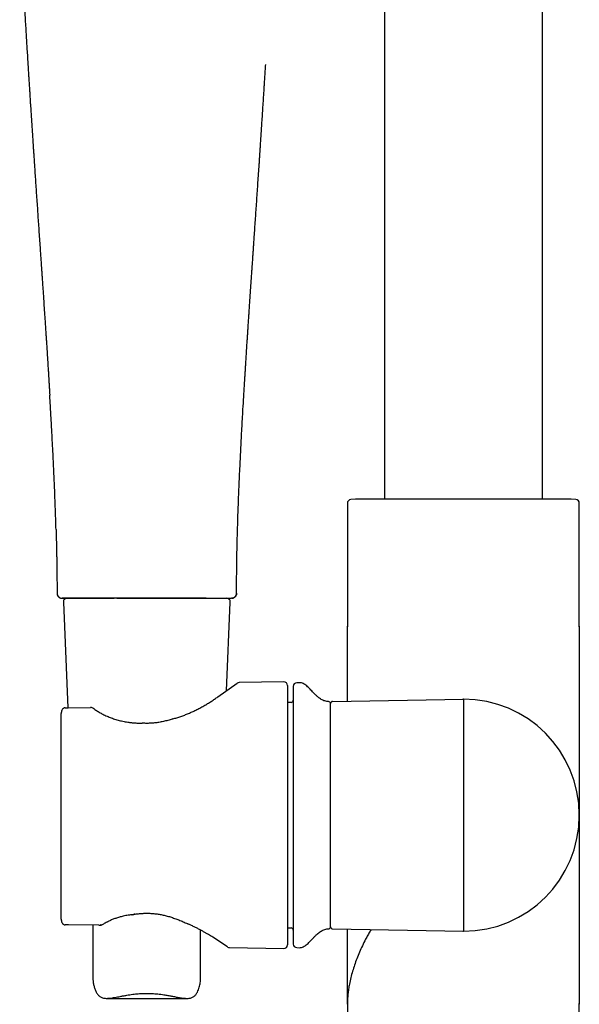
# Model space of a CAD drawing. Header units: millimetres. Extents: x 8 to 1715, y 12 to 2679.
# Tile 14 of 19: x 809 to 887, y 2011 to 2149. Entities that reach past the tile are written whole.
import ezdxf

# ---------------------------------------------------------------- set-up
doc = ezdxf.new("R2010")
doc.units = ezdxf.units.MM

msp = doc.modelspace()

# ---------------------------------------------------------------- linework, layer by layer
at = {"color": 7, "linetype": 'Continuous', "lineweight": 30}
for p, q in [((860, 2349.82), (860, 2081.78)), ((882, 2081.78), (882, 2349.82)), ((855.99, 2081.78), (855.32, 2081.74)), ((886.01, 2081.78), (855.99, 2081.78)), ((886.68, 2081.74), (886.01, 2081.78)), ((854.85, 2081.24), (854.85, 2064.14)), ((887.15, 2064.14), (887.15, 2081.24)), ((814.43, 2068.7), (814.42, 2068.7)), ((815.05, 2068.01), (815.11, 2068.01)), ((815.11, 2068.01), (815.11, 2068.02)), ((818.63, 2068.01), (822.39, 2068.01)), ((822.73, 2068.01), (826.91, 2068.01)), ((826.91, 2068.01), (835.2, 2068.01)), ((835.2, 2068.01), (835.24, 2068.01)), ((838.78, 2068.01), (838.71, 2068.01)), ((839.4, 2068.7), (839.41, 2068.7)), ((815.29, 2067.48), (815.92, 2052.76)), ((838, 2055.12), (838.54, 2067.48)), ((854.85, 2064.14), (854.85, 2064.04)), ((854.85, 2053.69), (854.85, 2064.14)), ((887.15, 2064.04), (887.15, 2064.14)), ((887.15, 2064.14), (887.15, 2037.82)), ((836.8, 2054.28), (839.51, 2056.18)), ((845.99, 2056.38), (839.79, 2056.27)), ((846.5, 2055.88), (846.5, 2037.82)), ((848.21, 2056.26), (847.79, 2056.25)), ((815.98, 2052.77), (819.07, 2052.81)), ((847.01, 2053.51), (846.5, 2053.49)), ((852.5, 2022.29), (852.5, 2053.35)), ((852.79, 2053.65), (871, 2053.97)), ((871, 2053.97), (871, 2037.82)), ((815, 2023.35), (815, 2051.97)), ((846.5, 2037.82), (846.5, 2019.76)), ((871, 2037.82), (871, 2021.67)), ((887.15, 2037.82), (887.15, 2011.5)), ((820.21, 2022.52), (815.99, 2022.55)), ((819.41, 2022.53), (819.41, 2015.05)), ((820.48, 2022.52), (820.52, 2022.53)), ((834.41, 2015.05), (834.41, 2021.83)), ((846.5, 2022.15), (847.01, 2022.13)), ((852.79, 2021.99), (871, 2021.67)), ((854.85, 2011.5), (854.85, 2021.95)), ((838.15, 2019.48), (836.09, 2020.83)), ((838.42, 2019.39), (845.99, 2019.26)), ((847.79, 2019.39), (848.21, 2019.38)), ((821.33, 2012.32), (832.5, 2012.32)), ((854.85, 2011.6), (854.85, 2011.5)), ((854.85, 2011.5), (854.85, 1966.59)), ((854.85, 2011.5), (854.85, 2011.5)), ((887.15, 2011.5), (887.15, 2011.6)), ((887.15, 2011.5), (887.15, 2011.6)), ((887.15, 1966.59), (887.15, 2011.5)), ((887.15, 2011.5), (887.15, 2011.5))]:
    msp.add_line(p, q, dxfattribs=at)
for centre, radius, start, end in [((855.35, 2081.24), 0.5, 93.928, 180), ((886.65, 2081.24), 0.5, 0, 86.072), ((815.79, 2067.51), 0.5, 90, 182.4813), ((838.04, 2067.51), 0.5, 357.5187, 90), ((839.8, 2055.77), 0.5, 91.2523, 124.969), ((846, 2055.88), 0.5, 0, 91), ((847.8, 2055.75), 0.5, 91, 180), ((848.23, 2055.26), 1, 61.7897, 91), ((815.56, 2052.26), 0.5, 90.8202, 154.3878), ((815.56, 2052.26), 0.5, 90.8202, 154.4597), ((819.08, 2052.31), 0.5, 63.0662, 90.8202), ((847, 2053.81), 0.3, 272, 0), ((852.2, 2053.34), 0.3, 0, 90.8412), ((852.8, 2053.35), 0.3, 91, 180), ((871, 2037.82), 16.15, 270, 90), ((819.3, 2052.2), 0.5, 54.931, 63.5471), ((826.26, 2050.12), 0.5, 86.6138, 89.8504), ((830.68, 2050.74), 0.5, 105.5725, 108.1678), ((824.78, 2024.47), 0.5, 276.8712, 279.712), ((815.56, 2023.06), 0.5, 205.3811, 269.5275), ((815.56, 2023.06), 0.5, 205.3163, 269.5275), ((832.94, 2023.1), 0.5, 243.9965, 246.6851), ((847, 2021.83), 0.3, 0, 88), ((852.2, 2022.3), 0.3, 269.1588, 0), ((852.8, 2022.29), 0.3, 180, 269), ((847.8, 2019.89), 0.5, 180, 269), ((838.43, 2019.89), 0.5, 236.7746, 268.8038), ((846, 2019.76), 0.5, 269, 0), ((848.23, 2020.38), 1, 269, 298.2103)]:
    msp.add_arc(centre, radius, start, end, dxfattribs=at)
for points, knots in [([(809.21, 2162.35), (809.24, 2161.81), (809.29, 2160.73), (809.38, 2159.15), (809.46, 2157.61), (809.54, 2156.12), (809.62, 2154.68), (809.7, 2153.31), (809.78, 2151.98), (809.85, 2150.7), (809.92, 2149.47), (809.99, 2148.27), (810.06, 2147.1), (810.13, 2145.99), (810.19, 2144.93), (810.26, 2143.91), (810.32, 2142.94), (810.37, 2142.06), (810.42, 2141.25), (810.47, 2140.52), (810.51, 2139.81), (810.56, 2139.11), (810.6, 2138.43), (810.64, 2137.75), (810.68, 2137.1), (810.73, 2136.33), (810.79, 2135.46), (810.85, 2134.5), (810.91, 2133.56), (810.96, 2132.83), (811, 2132.3), (811.02, 2131.97), (811.04, 2131.66), (811.06, 2131.38), (811.08, 2131.11), (811.09, 2130.88), (811.1, 2130.7), (811.11, 2130.58), (811.11, 2130.53), (811.12, 2130.48), (811.12, 2130.43), (811.13, 2130.36), (811.13, 2130.25), (811.14, 2130.09), (811.16, 2129.87), (811.18, 2129.62), (811.2, 2129.32), (811.22, 2128.98), (811.24, 2128.59), (811.27, 2128.18), (811.3, 2127.76), (811.33, 2127.33), (811.37, 2126.67), (811.43, 2125.79), (811.51, 2124.65), (811.59, 2123.51), (811.67, 2122.36), (811.74, 2121.24), (811.82, 2120.11), (811.9, 2118.95), (811.98, 2117.74), (812.05, 2116.78), (812.1, 2116.07), (812.13, 2115.64), (812.16, 2115.23), (812.18, 2114.87), (812.2, 2114.59), (812.21, 2114.36), (812.23, 2114.16), (812.24, 2113.99), (812.25, 2113.85), (812.26, 2113.74), (812.26, 2113.65), (812.27, 2113.57), (812.28, 2113.46), (812.29, 2113.33), (812.3, 2113.15), (812.31, 2112.91), (812.33, 2112.61), (812.36, 2112.27), (812.38, 2111.91), (812.41, 2111.54), (812.43, 2111.17), (812.46, 2110.77), (812.5, 2110.18), (812.55, 2109.42), (812.61, 2108.5), (812.67, 2107.64), (812.73, 2106.83), (812.78, 2106.06), (812.82, 2105.34), (812.87, 2104.65), (812.91, 2103.98), (812.96, 2103.31), (813, 2102.72), (813.03, 2102.21), (813.06, 2101.79), (813.08, 2101.36), (813.11, 2100.93), (813.14, 2100.5), (813.16, 2100.08), (813.19, 2099.7), (813.21, 2099.35), (813.23, 2099.08), (813.24, 2098.89), (813.25, 2098.76), (813.25, 2098.66), (813.26, 2098.58), (813.26, 2098.54), (813.26, 2098.52), (813.26, 2098.48), (813.27, 2098.42), (813.27, 2098.33), (813.28, 2098.19), (813.29, 2098.01), (813.31, 2097.76), (813.33, 2097.47), (813.35, 2097.13), (813.37, 2096.74), (813.39, 2096.45), (813.4, 2096.28), (813.4, 2096.26)], [0, 0, 0, 0, 0.024705, 0.048687, 0.071945, 0.09448, 0.116291, 0.137009, 0.15703, 0.176353, 0.194979, 0.213265, 0.230826, 0.247661, 0.263769, 0.279152, 0.293808, 0.307738, 0.319331, 0.33037, 0.341079, 0.351606, 0.361951, 0.372114, 0.382094, 0.391893, 0.406922, 0.421502, 0.435632, 0.449312, 0.454674, 0.459693, 0.464363, 0.468685, 0.472656, 0.476279, 0.47954, 0.480787, 0.481542, 0.482053, 0.482823, 0.483865, 0.48518, 0.487797, 0.491087, 0.495049, 0.499556, 0.5047, 0.510484, 0.516877, 0.52338, 0.52981, 0.536166, 0.553264, 0.569804, 0.587922, 0.605321, 0.622006, 0.638649, 0.656517, 0.674827, 0.69358, 0.700155, 0.706783, 0.713219, 0.718914, 0.722853, 0.726322, 0.729319, 0.731846, 0.733939, 0.735541, 0.736794, 0.73801, 0.739556, 0.741571, 0.744055, 0.747812, 0.752298, 0.757515, 0.763461, 0.768645, 0.77428, 0.780366, 0.786646, 0.801133, 0.814964, 0.828138, 0.840338, 0.851915, 0.862869, 0.8732, 0.883118, 0.893279, 0.903731, 0.909962, 0.916292, 0.922721, 0.929249, 0.935876, 0.942328, 0.948195, 0.953472, 0.958158, 0.96028, 0.962255, 0.96402, 0.964982, 0.965598, 0.965888, 0.966139, 0.967108, 0.96851, 0.970345, 0.973342, 0.977054, 0.981482, 0.986627, 0.992488, 0.999065, 1, 1, 1, 1]), ([(840.43, 2096.28), (840.43, 2096.3), (840.44, 2096.46), (840.45, 2096.74), (840.48, 2097.11), (840.5, 2097.45), (840.52, 2097.75), (840.53, 2098.01), (840.55, 2098.24), (840.56, 2098.45), (840.57, 2098.62), (840.58, 2098.72), (840.58, 2098.8), (840.59, 2098.86), (840.59, 2098.95), (840.6, 2099.06), (840.61, 2099.21), (840.62, 2099.41), (840.64, 2099.67), (840.65, 2099.97), (840.68, 2100.3), (840.7, 2100.65), (840.72, 2101.01), (840.74, 2101.37), (840.78, 2101.96), (840.83, 2102.77), (840.89, 2103.65), (840.94, 2104.37), (840.98, 2104.93), (841.01, 2105.52), (841.05, 2106.14), (841.1, 2106.78), (841.14, 2107.45), (841.19, 2108.16), (841.23, 2108.78), (841.27, 2109.32), (841.3, 2109.78), (841.33, 2110.24), (841.36, 2110.7), (841.39, 2111.16), (841.42, 2111.6), (841.45, 2112.03), (841.48, 2112.43), (841.5, 2112.78), (841.52, 2113.06), (841.54, 2113.28), (841.55, 2113.44), (841.56, 2113.57), (841.56, 2113.68), (841.57, 2113.77), (841.58, 2113.85), (841.58, 2113.97), (841.6, 2114.12), (841.61, 2114.33), (841.63, 2114.57), (841.65, 2114.86), (841.67, 2115.23), (841.7, 2115.67), (841.73, 2116.16), (841.77, 2116.66), (841.8, 2117.15), (841.84, 2117.63), (841.87, 2118.11), (841.92, 2118.82), (841.98, 2119.74), (842.06, 2120.89), (842.14, 2122.03), (842.22, 2123.19), (842.3, 2124.38), (842.38, 2125.59), (842.46, 2126.81), (842.53, 2127.77), (842.57, 2128.44), (842.6, 2128.8), (842.62, 2129.12), (842.64, 2129.41), (842.65, 2129.67), (842.67, 2129.9), (842.68, 2130.09), (842.69, 2130.24), (842.7, 2130.35), (842.71, 2130.44), (842.71, 2130.5), (842.71, 2130.55), (842.72, 2130.59), (842.72, 2130.66), (842.73, 2130.76), (842.74, 2130.89), (842.74, 2131.03), (842.76, 2131.26), (842.78, 2131.58), (842.81, 2132.02), (842.85, 2132.66), (842.91, 2133.49), (842.97, 2134.51), (843.04, 2135.56), (843.11, 2136.65), (843.19, 2137.77), (843.25, 2138.76), (843.3, 2139.62), (843.35, 2140.33), (843.39, 2141.06), (843.44, 2141.71), (843.46, 2142.12), (843.47, 2142.28)], [0, 0, 0, 0, 0.00135, 0.010247, 0.018347, 0.025651, 0.032159, 0.03787, 0.042786, 0.047537, 0.051193, 0.053752, 0.054624, 0.055936, 0.057883, 0.060305, 0.063146, 0.067901, 0.073501, 0.079947, 0.087237, 0.095136, 0.102969, 0.110692, 0.118308, 0.141534, 0.163687, 0.175796, 0.187938, 0.200701, 0.21409, 0.228106, 0.242748, 0.258017, 0.273913, 0.28353, 0.293362, 0.303411, 0.313675, 0.3237, 0.332923, 0.342762, 0.351484, 0.35909, 0.365579, 0.369772, 0.373318, 0.376216, 0.378469, 0.380242, 0.381857, 0.384168, 0.387616, 0.392011, 0.397355, 0.403648, 0.410888, 0.421431, 0.432286, 0.443036, 0.453682, 0.464223, 0.47466, 0.484992, 0.510365, 0.535085, 0.559457, 0.584786, 0.611225, 0.636901, 0.663543, 0.691151, 0.69943, 0.707187, 0.714234, 0.720571, 0.726198, 0.731115, 0.735322, 0.738818, 0.740966, 0.742718, 0.744074, 0.745035, 0.74579, 0.747159, 0.749623, 0.752436, 0.755449, 0.758661, 0.767114, 0.7767, 0.787419, 0.80876, 0.830867, 0.853734, 0.877361, 0.901747, 0.926893, 0.942067, 0.957505, 0.973315, 0.989899, 1, 1, 1, 1]), ([(814.27, 2077.59), (814.27, 2077.59), (814.26, 2077.94), (814.23, 2078.99), (814.19, 2080.15), (814.16, 2081.07), (814.14, 2081.4), (814.13, 2081.73), (814.12, 2082.06), (814.08, 2083.16), (814.01, 2084.84), (813.9, 2087.11), (813.8, 2089.19), (813.71, 2090.75), (813.66, 2091.76), (813.63, 2092.23), (813.61, 2092.7), (813.58, 2093.17), (813.56, 2093.6), (813.52, 2094.17), (813.48, 2094.9), (813.44, 2095.66), (813.41, 2096.11), (813.4, 2096.26)], [0, 0, 0, 0, 0.000099, 0.056687, 0.168665, 0.186314, 0.203976, 0.221653, 0.239345, 0.25626, 0.399161, 0.509198, 0.620769, 0.733872, 0.75896, 0.784123, 0.809359, 0.83467, 0.85881, 0.878643, 0.926714, 0.976639, 1, 1, 1, 1]), ([(839.56, 2077.59), (839.56, 2077.68), (839.58, 2078.71), (839.65, 2080.68), (839.76, 2083.53), (839.89, 2086.31), (840.02, 2089.01), (840.16, 2091.63), (840.29, 2093.99), (840.38, 2095.54), (840.42, 2096.21), (840.43, 2096.28)], [0, 0, 0, 0, 0.014115, 0.164529, 0.317054, 0.471879, 0.610175, 0.750514, 0.893011, 0.988294, 1, 1, 1, 1]), ([(814.27, 2077.59), (814.27, 2077.55), (814.27, 2077.46), (814.28, 2077.3), (814.28, 2077.07), (814.29, 2076.79), (814.3, 2076.45), (814.31, 2076.07), (814.32, 2075.64), (814.33, 2075.17), (814.34, 2074.67), (814.35, 2074.14), (814.37, 2073.58), (814.38, 2072.97), (814.39, 2072.33), (814.39, 2071.66), (814.4, 2070.96), (814.41, 2070.25), (814.41, 2069.51), (814.41, 2068.99), (814.42, 2068.71), (814.42, 2068.7)], [0, 0, 0, 0, 0.012032, 0.031925, 0.055456, 0.088497, 0.126768, 0.170255, 0.218935, 0.272781, 0.327674, 0.387015, 0.450776, 0.518926, 0.591433, 0.668266, 0.74464, 0.8248, 0.908719, 0.996369, 1, 1, 1, 1]), ([(839.41, 2068.7), (839.41, 2068.73), (839.41, 2069.03), (839.41, 2069.6), (839.42, 2070.38), (839.43, 2071.13), (839.43, 2071.84), (839.44, 2072.5), (839.45, 2073.11), (839.46, 2073.68), (839.47, 2074.21), (839.48, 2074.7), (839.49, 2075.18), (839.5, 2075.64), (839.51, 2076.07), (839.52, 2076.45), (839.53, 2076.79), (839.54, 2077.07), (839.55, 2077.3), (839.55, 2077.46), (839.55, 2077.56), (839.56, 2077.59)], [0, 0, 0, 0, 0.009045, 0.1016101, 0.1899765, 0.2741109, 0.3539795, 0.4295487, 0.4968319, 0.5602363, 0.6197355, 0.6753043, 0.7269187, 0.7807432, 0.8294029, 0.8728715, 0.9111273, 0.9441543, 0.967676, 0.9875609, 1, 1, 1, 1]), ([(814.41, 2068.7), (814.41, 2068.66), (814.42, 2068.57), (814.46, 2068.44), (814.52, 2068.32), (814.61, 2068.21), (814.73, 2068.12), (814.84, 2068.06), (814.91, 2068.04), (814.95, 2068.03)], [0, 0, 0, 0, 0.137758, 0.28374, 0.43577, 0.591012, 0.746252, 0.898274, 1, 1, 1, 1]), ([(814.42, 2068.71), (814.43, 2068.67), (814.43, 2068.59), (814.46, 2068.48), (814.49, 2068.4), (814.52, 2068.35), (814.55, 2068.3), (814.58, 2068.26), (814.63, 2068.2), (814.7, 2068.14), (814.75, 2068.11), (814.77, 2068.1)], [0, 0, 0, 0, 0.152965, 0.285051, 0.391171, 0.468214, 0.517365, 0.565137, 0.683877, 0.841533, 1, 1, 1, 1]), ([(814.43, 2068.71), (814.43, 2068.66), (814.43, 2068.56), (814.48, 2068.44), (814.53, 2068.34), (814.58, 2068.26), (814.65, 2068.19), (814.74, 2068.12), (814.86, 2068.05), (814.95, 2068.03), (815, 2068.02)], [0, 0, 0, 0, 0.154406, 0.291496, 0.405371, 0.492589, 0.58206, 0.698403, 0.839324, 1, 1, 1, 1]), ([(814.87, 2068.05), (814.88, 2068.05), (814.9, 2068.04), (814.93, 2068.03), (814.95, 2068.03)], [0, 0, 0, 0, 0.250026, 1, 1, 1, 1]), ([(814.98, 2068.03), (814.99, 2068.03), (814.99, 2068.02), (815.03, 2068.01), (815.05, 2068.01)], [0, 0, 0, 0, 0.526202, 1, 1, 1, 1]), ([(815.1, 2068.01), (815.12, 2068.01), (815.16, 2068.01), (815.25, 2068.01), (815.34, 2068.01), (815.45, 2068.01), (815.56, 2068.01), (815.69, 2068.01), (815.82, 2068.01), (815.96, 2068.01), (816.09, 2068.01), (816.21, 2068.01), (816.35, 2068.01), (816.5, 2068.01), (816.69, 2068.01), (816.91, 2068.01), (817.15, 2068.01), (817.4, 2068.01), (817.66, 2068.01), (817.95, 2068.01), (818.26, 2068.01), (818.48, 2068.01), (818.59, 2068.01)], [0, 0, 0, 0, 0.065252, 0.126742, 0.184471, 0.23844, 0.288649, 0.335097, 0.385014, 0.429709, 0.469183, 0.503436, 0.53836, 0.578697, 0.624446, 0.675607, 0.732181, 0.780429, 0.832018, 0.886949, 0.945219, 1, 1, 1, 1]), ([(818.63, 2068.01), (818.45, 2068.01), (818.1, 2068.01), (817.63, 2068.01), (817.18, 2068.01), (816.78, 2068.01), (816.41, 2068.01), (816.09, 2068.01), (815.82, 2068.01), (815.6, 2068.01), (815.42, 2068.01), (815.28, 2068.01), (815.19, 2068.01), (815.12, 2068.01), (815.12, 2068.01), (815.11, 2068.01)], [0, 0, 0, 0, 0.0799973, 0.1599963, 0.2399965, 0.3199969, 0.399997, 0.4799962, 0.5599948, 0.6333288, 0.706663, 0.7799976, 0.8533325, 0.9266672, 1, 1, 1, 1]), ([(820.39, 2068.01), (820.21, 2068.01), (819.86, 2068.01), (819.4, 2068.01), (818.99, 2068.01), (818.75, 2068.01), (818.63, 2068.01)], [0, 0, 0, 0, 0.28, 0.559996, 0.78, 1, 1, 1, 1]), ([(824.94, 2068.01), (824.78, 2068.01), (824.47, 2068.01), (824.02, 2068.01), (823.58, 2068.01), (823.15, 2068.01), (822.72, 2068.01), (822.33, 2068.01), (821.98, 2068.01), (821.67, 2068.01), (821.37, 2068.01), (821.08, 2068.01), (820.75, 2068.01), (820.52, 2068.01), (820.39, 2068.01)], [0, 0, 0, 0, 0.099736, 0.193614, 0.281741, 0.375581, 0.468047, 0.55723, 0.629432, 0.704259, 0.770953, 0.832923, 0.90927, 1, 1, 1, 1]), ([(826.91, 2068.01), (826.73, 2068.01), (826.36, 2068.01), (825.84, 2068.01), (825.37, 2068.01), (825.08, 2068.01), (824.94, 2068.01)], [0, 0, 0, 0, 0.280003, 0.559999, 0.780001, 1, 1, 1, 1]), ([(835.2, 2068.01), (835.02, 2068.01), (834.67, 2068.01), (834.1, 2068.01), (833.5, 2068.01), (832.88, 2068.01), (832.23, 2068.01), (831.56, 2068.01), (830.9, 2068.01), (830.24, 2068.01), (829.59, 2068.01), (828.93, 2068.01), (828.26, 2068.01), (827.59, 2068.01), (827.14, 2068.01), (826.91, 2068.01)], [0, 0, 0, 0, 0.079997, 0.159996, 0.239996, 0.319997, 0.399997, 0.479997, 0.559996, 0.63333, 0.706663, 0.779996, 0.853329, 0.926663, 1, 1, 1, 1]), ([(835.2, 2068.01), (835.37, 2068.01), (835.72, 2068.01), (836.2, 2068.01), (836.64, 2068.01), (837.05, 2068.01), (837.41, 2068.01), (837.73, 2068.01), (838, 2068.01), (838.23, 2068.01), (838.4, 2068.01), (838.54, 2068.01), (838.64, 2068.01), (838.7, 2068.01), (838.71, 2068.01), (838.71, 2068.01)], [0, 0, 0, 0, 0.079997, 0.159996, 0.239996, 0.319997, 0.399997, 0.479996, 0.559994, 0.633328, 0.706662, 0.779997, 0.853332, 0.926667, 1, 1, 1, 1]), ([(835.24, 2068.01), (835.38, 2068.01), (835.67, 2068.01), (836.08, 2068.01), (836.46, 2068.01), (836.81, 2068.01), (837.12, 2068.01), (837.4, 2068.01), (837.64, 2068.01), (837.88, 2068.01), (838.1, 2068.01), (838.3, 2068.01), (838.46, 2068.01), (838.58, 2068.01), (838.66, 2068.01), (838.7, 2068.01), (838.72, 2068.01)], [0, 0, 0, 0, 0.072942, 0.150473, 0.225759, 0.298798, 0.36959, 0.438135, 0.504434, 0.568485, 0.650387, 0.728296, 0.802212, 0.872135, 0.938064, 1, 1, 1, 1]), ([(838.78, 2068.01), (838.8, 2068.01), (838.83, 2068.02), (838.84, 2068.03), (838.85, 2068.03)], [0, 0, 0, 0, 0.473798, 1, 1, 1, 1]), ([(838.82, 2068.02), (838.87, 2068.03), (838.97, 2068.05), (839.09, 2068.12), (839.18, 2068.19), (839.24, 2068.26), (839.3, 2068.34), (839.35, 2068.44), (839.39, 2068.56), (839.4, 2068.66), (839.4, 2068.71)], [0, 0, 0, 0, 0.164327, 0.307002, 0.423611, 0.512406, 0.59874, 0.71146, 0.84716, 1, 1, 1, 1]), ([(839.41, 2068.7), (839.41, 2068.66), (839.41, 2068.57), (839.37, 2068.44), (839.3, 2068.32), (839.21, 2068.21), (839.1, 2068.12), (838.98, 2068.05), (838.9, 2068.03), (838.86, 2068.02)], [0, 0, 0, 0, 0.134212, 0.276432, 0.424537, 0.575766, 0.726985, 0.875063, 1, 1, 1, 1]), ([(838.86, 2068.02), (838.87, 2068.02), (838.9, 2068.03), (838.93, 2068.04), (838.95, 2068.05)], [0, 0, 0, 0, 0.4629328, 1, 1, 1, 1]), ([(839.04, 2068.09), (839.06, 2068.1), (839.09, 2068.12), (839.13, 2068.15), (839.16, 2068.18), (839.2, 2068.21), (839.24, 2068.26), (839.29, 2068.33), (839.35, 2068.43), (839.39, 2068.56), (839.4, 2068.65), (839.4, 2068.7)], [0, 0, 0, 0, 0.142214, 0.199666, 0.249773, 0.298755, 0.376491, 0.489721, 0.636396, 0.811959, 1, 1, 1, 1]), ([(847.3, 2055.75), (847.3, 2055.75), (847.3, 2055.75), (847.3, 2055.71), (847.3, 2055.66), (847.3, 2055.59), (847.3, 2055.49), (847.3, 2055.38), (847.3, 2055.24), (847.3, 2055.08), (847.3, 2054.91), (847.3, 2054.71), (847.3, 2054.48), (847.3, 2054.22), (847.3, 2053.91), (847.3, 2053.58), (847.3, 2053.22), (847.3, 2052.8), (847.3, 2052.31), (847.3, 2051.74), (847.3, 2051.14), (847.3, 2050.55), (847.3, 2049.97), (847.3, 2049.41), (847.3, 2048.84), (847.3, 2048.25), (847.3, 2047.67), (847.3, 2047.12), (847.3, 2046.6), (847.3, 2046.07), (847.3, 2045.53), (847.3, 2044.98), (847.3, 2044.41), (847.3, 2043.81), (847.3, 2043.2), (847.3, 2042.57), (847.3, 2041.95), (847.3, 2041.32), (847.3, 2040.58), (847.3, 2039.74), (847.3, 2038.78), (847.3, 2038.14), (847.3, 2037.82)], [0, 0, 0, 0, 0.0217706, 0.0435011, 0.0652169, 0.0869436, 0.1087065, 0.1313388, 0.1530714, 0.1747768, 0.1964805, 0.218208, 0.2399844, 0.2657488, 0.2914529, 0.3171388, 0.3428489, 0.3686252, 0.4015056, 0.4343031, 0.4671053, 0.5, 0.5263148, 0.5525653, 0.5787964, 0.605053, 0.6313801, 0.6528561, 0.6742855, 0.6956925, 0.7171015, 0.7385371, 0.7600235, 0.7831065, 0.8061412, 0.8291579, 0.852187, 0.8752587, 0.897518, 0.9316717, 0.9657994, 1, 1, 1, 1]), ([(852.2, 2053.64), (852.12, 2053.64), (851.95, 2053.65), (851.7, 2053.71), (851.44, 2053.8), (851.2, 2053.93), (850.94, 2054.11), (850.67, 2054.33), (850.39, 2054.59), (850.14, 2054.86), (849.89, 2055.12), (849.66, 2055.36), (849.43, 2055.6), (849.19, 2055.81), (848.95, 2056), (848.78, 2056.09), (848.7, 2056.14)], [0, 0, 0, 0, 0.052727, 0.114102, 0.175641, 0.238256, 0.302345, 0.388424, 0.476199, 0.564324, 0.642144, 0.718664, 0.793594, 0.866799, 0.938436, 1, 1, 1, 1]), ([(830.55, 2051.22), (830.74, 2051.28), (831.11, 2051.38), (831.66, 2051.57), (832.2, 2051.76), (832.72, 2051.98), (833.24, 2052.2), (833.77, 2052.45), (834.32, 2052.73), (834.87, 2053.03), (835.4, 2053.35), (835.9, 2053.66), (836.37, 2053.98), (836.66, 2054.18), (836.8, 2054.28)], [0, 0, 0, 0, 0.072815, 0.145676, 0.218493, 0.29299, 0.367534, 0.44203, 0.533285, 0.624628, 0.715881, 0.810554, 0.905329, 1, 1, 1, 1]), ([(836.8, 2054.28), (836.8, 2054.28), (836.8, 2054.28), (836.8, 2054.28), (836.8, 2054.28), (836.8, 2054.28)], [0, 0, 0, 0, 0.406881, 0.754699, 1, 1, 1, 1]), ([(815.56, 2052.76), (815.57, 2052.76), (815.6, 2052.76), (815.65, 2052.76), (815.7, 2052.76), (815.77, 2052.76), (815.87, 2052.76), (815.94, 2052.77), (815.98, 2052.77)], [0, 0, 0, 0, 0.180295, 0.360387, 0.501789, 0.642897, 0.820731, 1, 1, 1, 1]), ([(819.53, 2052.64), (819.45, 2052.68), (819.38, 2052.72), (819.3, 2052.76), (819.3, 2052.76)], [0, 0, 0, 0, 0.986114, 1, 1, 1, 1]), ([(871, 2053.97), (870.99, 2053.97), (870.96, 2053.97), (870.94, 2053.97), (870.93, 2053.97)], [0, 0, 0, 0, 0.493508, 1, 1, 1, 1]), ([(815.11, 2052.48), (815.1, 2052.44), (815.07, 2052.38), (815.04, 2052.27), (815.01, 2052.16), (815, 2052.06), (815, 2051.99), (815, 2051.97)], [0, 0, 0, 0, 0.198452, 0.414511, 0.635811, 0.861409, 1, 1, 1, 1]), ([(819.59, 2052.61), (819.66, 2052.56), (819.81, 2052.45), (820.04, 2052.31), (820.28, 2052.16), (820.54, 2052.01), (820.8, 2051.87), (821.08, 2051.74), (821.37, 2051.6), (821.67, 2051.48), (821.97, 2051.36), (822.28, 2051.25), (822.59, 2051.15), (822.91, 2051.06), (823.24, 2050.97), (823.58, 2050.9), (823.92, 2050.83), (824.32, 2050.76), (824.76, 2050.7), (825.26, 2050.66), (825.76, 2050.63), (826.1, 2050.62), (826.26, 2050.62)], [0, 0, 0, 0, 0.045494, 0.090988, 0.136636, 0.182443, 0.229187, 0.276022, 0.323137, 0.370348, 0.415612, 0.460876, 0.506601, 0.552326, 0.598428, 0.645036, 0.691892, 0.738827, 0.803646, 0.86866, 0.93424, 1, 1, 1, 1]), ([(830.53, 2051.22), (830.51, 2051.21), (830.39, 2051.17), (830.17, 2051.1), (829.85, 2051.01), (829.53, 2050.93), (829.22, 2050.86), (828.91, 2050.79), (828.6, 2050.74), (828.3, 2050.69), (828, 2050.66), (827.7, 2050.63), (827.4, 2050.61), (827.1, 2050.6), (826.8, 2050.6), (826.53, 2050.61), (826.36, 2050.62), (826.29, 2050.62)], [0, 0, 0, 0, 0.011208, 0.091467, 0.169874, 0.246588, 0.321777, 0.395608, 0.468077, 0.538147, 0.607549, 0.676664, 0.745499, 0.814063, 0.882369, 0.950437, 1, 1, 1, 1]), ([(847.3, 2037.82), (847.3, 2037.61), (847.3, 2037.21), (847.3, 2036.59), (847.3, 2035.98), (847.3, 2035.38), (847.3, 2034.76), (847.3, 2034.15), (847.3, 2033.55), (847.3, 2032.96), (847.3, 2032.37), (847.3, 2031.79), (847.3, 2031.18), (847.3, 2030.55), (847.3, 2029.89), (847.3, 2029.25), (847.3, 2028.62), (847.3, 2027.95), (847.3, 2027.24), (847.3, 2026.51), (847.3, 2025.8), (847.3, 2025.18), (847.3, 2024.62), (847.3, 2024.13), (847.3, 2023.66), (847.3, 2023.22), (847.3, 2022.83), (847.3, 2022.48), (847.3, 2022.18), (847.3, 2021.89), (847.3, 2021.62), (847.3, 2021.37), (847.3, 2021.14), (847.3, 2020.91), (847.3, 2020.71), (847.3, 2020.52), (847.3, 2020.36), (847.3, 2020.23), (847.3, 2020.09), (847.3, 2019.98), (847.3, 2019.9), (847.3, 2019.89), (847.3, 2019.89)], [0, 0, 0, 0, 0.021773, 0.043505, 0.065222, 0.086947, 0.108708, 0.131339, 0.153071, 0.174777, 0.196481, 0.218208, 0.239984, 0.265749, 0.291453, 0.317139, 0.342849, 0.368625, 0.401506, 0.434303, 0.467105, 0.5, 0.526315, 0.552565, 0.578796, 0.605053, 0.63138, 0.652856, 0.674285, 0.695692, 0.717102, 0.738537, 0.760024, 0.783107, 0.806141, 0.829158, 0.852187, 0.875259, 0.897516, 0.931667, 0.965796, 1, 1, 1, 1]), ([(824.84, 2023.97), (824.72, 2023.96), (824.49, 2023.93), (824.15, 2023.87), (823.81, 2023.81), (823.41, 2023.71), (822.96, 2023.59), (822.46, 2023.42), (821.97, 2023.24), (821.67, 2023.1), (821.52, 2023.03)], [0, 0, 0, 0, 0.094334, 0.188873, 0.284059, 0.379471, 0.532083, 0.685673, 0.842317, 1, 1, 1, 1]), ([(824.86, 2023.98), (824.91, 2023.98), (825.03, 2024.01), (825.15, 2024.02), (825.22, 2024.03)], [0, 0, 0, 0, 0.38645, 1, 1, 1, 1]), ([(825.14, 2024.15), (825.14, 2024.15), (825.15, 2024.12), (825.17, 2024.08), (825.19, 2024.05), (825.21, 2024.03), (825.22, 2024.04), (825.22, 2024.04)], [0, 0, 0, 0, 0.072093, 0.387914, 0.611728, 0.84203, 1, 1, 1, 1]), ([(825.22, 2024.03), (825.25, 2024.04), (825.37, 2024.06), (825.6, 2024.09), (825.88, 2024.12), (826.14, 2024.15), (826.39, 2024.16), (826.65, 2024.17), (826.92, 2024.17), (827.2, 2024.17), (827.48, 2024.16), (827.77, 2024.14), (828.05, 2024.11), (828.34, 2024.07), (828.63, 2024.03), (828.91, 2023.98), (829.2, 2023.92), (829.48, 2023.86), (829.77, 2023.78), (830.06, 2023.7), (830.35, 2023.61), (830.65, 2023.51), (830.94, 2023.41), (831.24, 2023.3), (831.54, 2023.18), (831.83, 2023.06), (832.13, 2022.93), (832.42, 2022.79), (832.62, 2022.7), (832.72, 2022.65), (832.72, 2022.65)], [0, 0, 0, 0, 0.00924, 0.049016, 0.083964, 0.11545, 0.14547, 0.177376, 0.21133, 0.245736, 0.280576, 0.315808, 0.35138, 0.387232, 0.423295, 0.459494, 0.49577, 0.532347, 0.570373, 0.609255, 0.649027, 0.689707, 0.731296, 0.773783, 0.817132, 0.861313, 0.906481, 0.952468, 0.999317, 1, 1, 1, 1]), ([(815, 2023.35), (815, 2023.3), (815, 2023.22), (815.02, 2023.11), (815.05, 2022.99), (815.08, 2022.9), (815.11, 2022.85), (815.11, 2022.84)], [0, 0, 0, 0, 0.233055, 0.463641, 0.696386, 0.929031, 1, 1, 1, 1]), ([(815, 2023.34), (815, 2023.34), (815, 2023.3), (815, 2023.22), (815.02, 2023.1), (815.05, 2022.99), (815.08, 2022.9), (815.11, 2022.85), (815.11, 2022.84)], [0, 0, 0, 0, 0.000589, 0.232682, 0.465123, 0.699087, 0.932681, 1, 1, 1, 1]), ([(820.52, 2022.53), (820.54, 2022.53), (820.58, 2022.54), (820.63, 2022.56), (820.68, 2022.58), (820.71, 2022.6), (820.72, 2022.61), (820.72, 2022.61)], [0, 0, 0, 0, 0.27261, 0.552472, 0.769387, 0.988418, 1, 1, 1, 1]), ([(820.72, 2022.61), (820.86, 2022.68), (821.08, 2022.81), (821.35, 2022.95), (821.48, 2023.01), (821.51, 2023.03), (821.52, 2023.03)], [0, 0, 0, 0, 0.528577, 0.882268, 0.985383, 1, 1, 1, 1]), ([(836.09, 2020.83), (836, 2020.89), (835.81, 2021.01), (835.49, 2021.21), (835.16, 2021.4), (834.81, 2021.61), (834.43, 2021.82), (834.03, 2022.03), (833.6, 2022.24), (833.18, 2022.45), (832.88, 2022.58), (832.74, 2022.64)], [0, 0, 0, 0, 0.109283, 0.218567, 0.328879, 0.439191, 0.552732, 0.666273, 0.780933, 0.895594, 1, 1, 1, 1]), ([(815.99, 2022.55), (815.95, 2022.55), (815.88, 2022.55), (815.8, 2022.56), (815.73, 2022.56), (815.66, 2022.56), (815.6, 2022.56), (815.57, 2022.56), (815.56, 2022.56)], [0, 0, 0, 0, 0.141416, 0.314031, 0.442434, 0.574269, 0.78475, 1, 1, 1, 1]), ([(820.21, 2022.52), (820.21, 2022.52), (820.3, 2022.52), (820.39, 2022.52), (820.48, 2022.52)], [0, 0, 0, 0, 0.020308, 1, 1, 1, 1]), ([(820.43, 2022.6), (820.43, 2022.6), (820.45, 2022.58), (820.48, 2022.55), (820.5, 2022.53), (820.52, 2022.53)], [0, 0, 0, 0, 0.025603, 0.5698137, 1, 1, 1, 1]), ([(848.7, 2019.5), (848.79, 2019.55), (848.98, 2019.66), (849.24, 2019.86), (849.5, 2020.1), (849.75, 2020.36), (850, 2020.63), (850.26, 2020.9), (850.5, 2021.15), (850.74, 2021.36), (850.97, 2021.54), (851.2, 2021.7), (851.44, 2021.83), (851.7, 2021.93), (851.95, 2021.99), (852.12, 2021.99), (852.2, 2021.99)], [0, 0, 0, 0, 0.067845, 0.146219, 0.226522, 0.308858, 0.392972, 0.478442, 0.564326, 0.63119, 0.696912, 0.761171, 0.823947, 0.885638, 0.947159, 1, 1, 1, 1]), ([(858.14, 2021.89), (858.1, 2021.82), (857.95, 2021.56), (857.69, 2021.11), (857.33, 2020.44), (856.93, 2019.65), (856.52, 2018.75), (856.16, 2017.86), (855.84, 2016.97), (855.56, 2016.09), (855.32, 2015.21), (855.14, 2014.38), (855.01, 2013.61), (854.92, 2012.91), (854.86, 2012.24), (854.86, 2011.8), (854.85, 2011.6)], [0, 0, 0, 0, 0.022628, 0.079271, 0.135914, 0.224918, 0.31392, 0.402924, 0.487884, 0.572843, 0.657799, 0.742753, 0.809505, 0.87626, 0.943017, 1, 1, 1, 1]), ([(870.93, 2021.67), (870.94, 2021.67), (870.96, 2021.67), (870.99, 2021.67), (871, 2021.67)], [0, 0, 0, 0, 0.506492, 1, 1, 1, 1]), ([(819.41, 2015.05), (819.41, 2015), (819.42, 2014.89), (819.43, 2014.69), (819.46, 2014.47), (819.51, 2014.24), (819.56, 2014), (819.63, 2013.77), (819.71, 2013.54), (819.81, 2013.31), (819.92, 2013.1), (820.05, 2012.9), (820.19, 2012.73), (820.36, 2012.58), (820.55, 2012.47), (820.76, 2012.39), (820.99, 2012.34), (821.24, 2012.32), (821.51, 2012.33), (821.81, 2012.35), (822.13, 2012.4), (822.47, 2012.45), (822.83, 2012.52), (823.23, 2012.6), (823.65, 2012.68), (824.09, 2012.76), (824.53, 2012.83), (824.93, 2012.89), (825.33, 2012.94), (825.72, 2012.97), (826.11, 2013), (826.51, 2013.02), (826.78, 2013.02), (826.91, 2013.02)], [0, 0, 0, 0, 0.024389, 0.054733, 0.085163, 0.115757, 0.146352, 0.177081, 0.207808, 0.238677, 0.26962, 0.300116, 0.330774, 0.361674, 0.392892, 0.423444, 0.454284, 0.485379, 0.516679, 0.550931, 0.585073, 0.619361, 0.654884, 0.690536, 0.730816, 0.771272, 0.806508, 0.841872, 0.873429, 0.904854, 0.936439, 0.968135, 1, 1, 1, 1]), ([(826.91, 2013.02), (827.03, 2013.02), (827.27, 2013.02), (827.65, 2013), (828.04, 2012.98), (828.45, 2012.94), (828.87, 2012.89), (829.34, 2012.83), (829.85, 2012.74), (830.38, 2012.64), (830.9, 2012.54), (831.36, 2012.45), (831.75, 2012.39), (832.08, 2012.34), (832.4, 2012.32), (832.67, 2012.32), (832.9, 2012.35), (833.1, 2012.4), (833.28, 2012.47), (833.45, 2012.57), (833.6, 2012.69), (833.73, 2012.84), (833.85, 2013), (833.98, 2013.23), (834.11, 2013.52), (834.23, 2013.87), (834.31, 2014.2), (834.37, 2014.51), (834.4, 2014.79), (834.42, 2014.98), (834.41, 2015.05), (834.41, 2015.05)], [0, 0, 0, 0, 0.028607, 0.057299, 0.089701, 0.122221, 0.157453, 0.192822, 0.2402, 0.287876, 0.335995, 0.384725, 0.420089, 0.455615, 0.491334, 0.527307, 0.553948, 0.580839, 0.607919, 0.635315, 0.661947, 0.688835, 0.715865, 0.743075, 0.790433, 0.838011, 0.879144, 0.920361, 0.959703, 0.999243, 1, 1, 1, 1])]:
    msp.add_open_spline(points, degree=3, knots=knots, dxfattribs=at)

doc.saveas('drawing.dxf')
